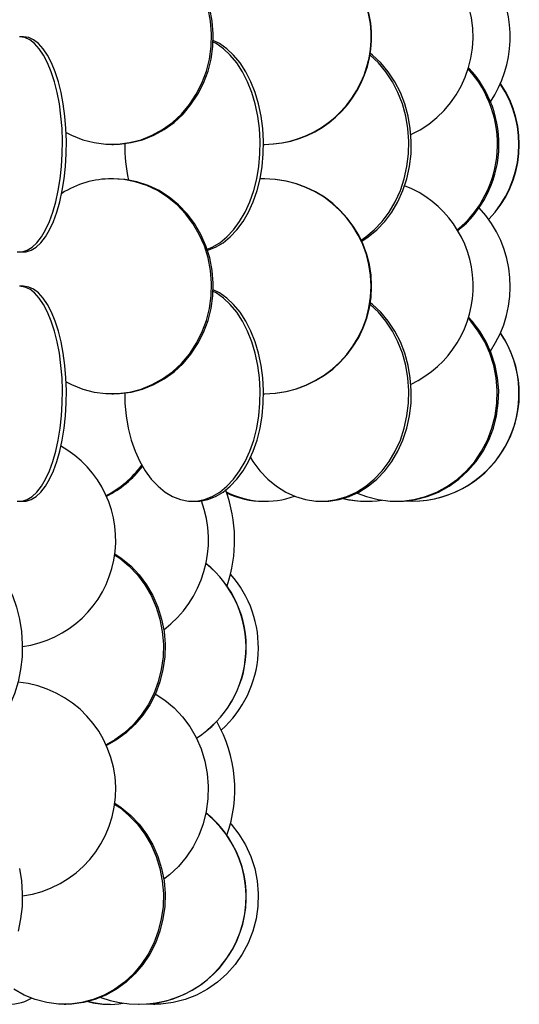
# Model space of a CAD drawing. Header units: millimetres. Extents: x 495 to 2657, y 518 to 2595.
# Tile 13 of 96: x 794 to 852, y 1629 to 1743. Entities that reach past the tile are written whole.
import ezdxf

# ---------------------------------------------------------------- set-up
doc = ezdxf.new("R2010")
doc.units = ezdxf.units.MM

msp = doc.modelspace()

# ---------------------------------------------------------------- linework, layer by layer
at = {"color": 7, "linetype": 'Continuous', "lineweight": 25}
for p, q in [((794.26, 1741.05), (793.8, 1741.05)), ((804.53, 1728.55), (804.72, 1728.55)), ((822.26, 1728.55), (822.31, 1728.55)), ((804.72, 1724.55), (804.53, 1724.55)), ((822.26, 1724.55), (821.77, 1724.54)), ((822.31, 1724.55), (822.26, 1724.55)), ((793.8, 1716.05), (794.26, 1716.05)), ((794.26, 1712.05), (793.8, 1712.05)), ((804.53, 1699.55), (804.72, 1699.55)), ((822.26, 1699.55), (822.31, 1699.55)), ((793.8, 1687.05), (794.26, 1687.05)), ((813.91, 1687.05), (814.29, 1687.05)), ((822.17, 1687.05), (822.4, 1687.05)), ((828.88, 1687.05), (829.16, 1687.05)), ((834.14, 1687.05), (834.24, 1687.05)), ((837.6, 1687.05), (837.77, 1687.05)), ((839.43, 1687.05), (839.47, 1687.05)), ((798.99, 1628.55), (799.18, 1628.55)), ((804.06, 1628.55), (804.34, 1628.55)), ((807.67, 1628.55), (807.7, 1628.55)), ((809.38, 1628.55), (809.52, 1628.55))]:
    msp.add_line(p, q, dxfattribs=at)
at = {"color": 7, "linetype": 'Continuous', "lineweight": 25, "flags": 128}
for points in [[(799.15, 1729.97), (799.85, 1729.61), (801.14, 1729.09), (802.48, 1728.75), (803.84, 1728.57), (805.22, 1728.57), (806.59, 1728.75), (807.92, 1729.09), (809.21, 1729.61), (810.44, 1730.29), (811.58, 1731.11), (812.62, 1732.08), (813.55, 1733.17), (814.35, 1734.38), (815.01, 1735.67), (815.53, 1737.05), (815.89, 1738.47), (816.1, 1739.94), (816.14, 1741.42), (816.02, 1742.89), (815.73, 1744.34)], [(804.72, 1728.55), (805.41, 1728.57), (806.77, 1728.75), (808.11, 1729.09), (809.4, 1729.61), (810.62, 1730.29), (811.76, 1731.11), (812.81, 1732.08), (813.73, 1733.17), (814.54, 1734.38), (815.2, 1735.67), (815.72, 1737.05), (816.08, 1738.47), (816.28, 1739.94), (816.32, 1741.42), (816.2, 1742.89), (815.92, 1744.34)], [(793.51, 1716.07), (794.1, 1716.07), (794.68, 1716.25), (795.26, 1716.59), (795.81, 1717.11), (796.34, 1717.79), (796.82, 1718.61), (797.27, 1719.58), (797.67, 1720.67), (798.01, 1721.88), (798.3, 1723.17), (798.52, 1724.55), (798.68, 1725.97), (798.76, 1727.44), (798.78, 1728.92), (798.73, 1730.39), (798.61, 1731.84), (798.42, 1733.25), (798.16, 1734.58), (797.85, 1735.84), (797.48, 1736.99), (797.05, 1738.02), (796.58, 1738.92), (796.08, 1739.67), (795.54, 1740.27), (794.97, 1740.7), (794.39, 1740.96), (793.8, 1741.05), (793.8, 1741.05)], [(794.26, 1716.05), (794.56, 1716.07), (795.14, 1716.25), (795.72, 1716.59), (796.27, 1717.11), (796.79, 1717.79), (797.28, 1718.61), (797.73, 1719.58), (798.13, 1720.67), (798.47, 1721.88), (798.76, 1723.17), (798.98, 1724.55), (799.13, 1725.97), (799.22, 1727.44), (799.24, 1728.92), (799.19, 1730.39), (799.07, 1731.84), (798.88, 1733.25), (798.62, 1734.58), (798.31, 1735.84), (797.94, 1736.99), (797.51, 1738.02), (797.04, 1738.92), (796.54, 1739.67), (796, 1740.27), (795.43, 1740.7), (794.85, 1740.96), (794.26, 1741.05), (794.26, 1741.05)], [(815.62, 1716.35), (816.21, 1716.59), (817.09, 1717.11), (817.92, 1717.79), (818.69, 1718.61), (819.4, 1719.58), (820.03, 1720.67), (820.58, 1721.88), (821.03, 1723.17), (821.38, 1724.55), (821.63, 1725.97), (821.76, 1727.44), (821.79, 1728.92), (821.71, 1730.39), (821.52, 1731.84), (821.22, 1733.25), (820.82, 1734.58), (820.32, 1735.84), (819.73, 1736.99), (819.06, 1738.02), (818.31, 1738.92), (817.51, 1739.67), (816.65, 1740.27), (816.32, 1740.45)], [(815.66, 1716.24), (815.69, 1716.25), (816.6, 1716.59), (817.47, 1717.11), (818.31, 1717.79), (819.08, 1718.61), (819.79, 1719.58), (820.42, 1720.67), (820.97, 1721.88), (821.42, 1723.17), (821.77, 1724.55), (822.01, 1725.97), (822.15, 1727.44), (822.18, 1728.92), (822.1, 1730.39), (821.9, 1731.84), (821.6, 1733.25), (821.2, 1734.58), (820.7, 1735.84), (820.12, 1736.99), (819.44, 1738.02), (818.7, 1738.92), (817.9, 1739.67), (817.04, 1740.27), (816.32, 1740.63)], [(833.53, 1717.42), (834.07, 1717.79), (835.07, 1718.61), (835.99, 1719.58), (836.81, 1720.67), (837.51, 1721.88), (838.1, 1723.17), (838.55, 1724.55), (838.87, 1725.97), (839.05, 1727.44), (839.08, 1728.92), (838.98, 1730.39), (838.73, 1731.84), (838.34, 1733.25), (837.82, 1734.58), (837.17, 1735.84), (836.41, 1736.99), (835.54, 1738.02), (834.58, 1738.92), (834.56, 1738.93)], [(833.6, 1717.29), (834.36, 1717.79), (835.36, 1718.61), (836.28, 1719.58), (837.09, 1720.67), (837.8, 1721.88), (838.38, 1723.17), (838.84, 1724.55), (839.16, 1725.97), (839.34, 1727.44), (839.37, 1728.92), (839.26, 1730.39), (839.02, 1731.84), (838.63, 1733.25), (838.11, 1734.58), (837.46, 1735.84), (836.7, 1736.99), (835.83, 1738.02), (834.87, 1738.92), (834.59, 1739.14)], [(799.15, 1700.97), (799.85, 1700.61), (801.14, 1700.09), (802.48, 1699.75), (803.84, 1699.57), (805.22, 1699.57), (806.59, 1699.75), (807.92, 1700.09), (809.21, 1700.61), (810.44, 1701.29), (811.58, 1702.11), (812.62, 1703.08), (813.55, 1704.17), (814.35, 1705.38), (815.01, 1706.67), (815.53, 1708.05), (815.89, 1709.47), (816.1, 1710.94), (816.14, 1712.42), (816.02, 1713.89), (815.73, 1715.34), (815.29, 1716.75), (814.7, 1718.08), (813.97, 1719.34), (813.1, 1720.49), (812.11, 1721.52), (811.02, 1722.42), (809.83, 1723.17), (808.58, 1723.77), (807.26, 1724.2), (805.91, 1724.46), (804.53, 1724.55), (804.53, 1724.55)], [(804.72, 1699.55), (805.41, 1699.57), (806.77, 1699.75), (808.11, 1700.09), (809.4, 1700.61), (810.62, 1701.29), (811.76, 1702.11), (812.81, 1703.08), (813.73, 1704.17), (814.54, 1705.38), (815.2, 1706.67), (815.72, 1708.05), (816.08, 1709.47), (816.28, 1710.94), (816.32, 1712.42), (816.2, 1713.89), (815.92, 1715.34), (815.48, 1716.75), (814.89, 1718.08), (814.15, 1719.34), (813.28, 1720.49), (812.3, 1721.52), (811.2, 1722.42), (810.02, 1723.17), (808.76, 1723.77), (807.44, 1724.2), (806.09, 1724.46), (804.72, 1724.55), (804.72, 1724.55)], [(793.51, 1687.07), (794.1, 1687.07), (794.68, 1687.25), (795.26, 1687.59), (795.81, 1688.11), (796.34, 1688.79), (796.82, 1689.61), (797.27, 1690.58), (797.67, 1691.67), (798.01, 1692.88), (798.3, 1694.17), (798.52, 1695.55), (798.68, 1696.97), (798.76, 1698.44), (798.78, 1699.92), (798.73, 1701.39), (798.61, 1702.84), (798.42, 1704.25), (798.16, 1705.58), (797.85, 1706.84), (797.48, 1707.99), (797.05, 1709.02), (796.58, 1709.92), (796.08, 1710.67), (795.54, 1711.27), (794.97, 1711.7), (794.39, 1711.96), (793.8, 1712.05), (793.8, 1712.05)], [(794.26, 1687.05), (794.56, 1687.07), (795.14, 1687.25), (795.72, 1687.59), (796.27, 1688.11), (796.79, 1688.79), (797.28, 1689.61), (797.73, 1690.58), (798.13, 1691.67), (798.47, 1692.88), (798.76, 1694.17), (798.98, 1695.55), (799.13, 1696.97), (799.22, 1698.44), (799.24, 1699.92), (799.19, 1701.39), (799.07, 1702.84), (798.88, 1704.25), (798.62, 1705.58), (798.31, 1706.84), (797.94, 1707.99), (797.51, 1709.02), (797.04, 1709.92), (796.54, 1710.67), (796, 1711.27), (795.43, 1711.7), (794.85, 1711.96), (794.26, 1712.05)], [(806.02, 1699.63), (806.05, 1698.44), (806.19, 1696.97), (806.43, 1695.55), (806.79, 1694.17), (807.24, 1692.88), (807.78, 1691.67), (808.41, 1690.58), (809.12, 1689.61), (809.9, 1688.79), (810.73, 1688.11), (811.6, 1687.59), (812.51, 1687.25), (813.44, 1687.07), (814.37, 1687.07), (815.3, 1687.25), (816.21, 1687.59), (817.09, 1688.11), (817.92, 1688.79), (818.69, 1689.61), (819.4, 1690.58), (820.03, 1691.67), (820.58, 1692.88), (821.03, 1694.17), (821.38, 1695.55), (821.63, 1696.97), (821.76, 1698.44), (821.79, 1699.92), (821.71, 1701.39), (821.52, 1702.84), (821.22, 1704.25), (820.82, 1705.58), (820.32, 1706.84), (819.73, 1707.99), (819.06, 1709.02), (818.31, 1709.92), (817.51, 1710.67), (816.65, 1711.27), (816.32, 1711.45)], [(814.29, 1687.05), (814.76, 1687.07), (815.69, 1687.25), (816.6, 1687.59), (817.47, 1688.11), (818.31, 1688.79), (819.08, 1689.61), (819.79, 1690.58), (820.42, 1691.67), (820.97, 1692.88), (821.42, 1694.17), (821.77, 1695.55), (822.01, 1696.97), (822.15, 1698.44), (822.18, 1699.92), (822.1, 1701.39), (821.9, 1702.84), (821.6, 1704.25), (821.2, 1705.58), (820.7, 1706.84), (820.12, 1707.99), (819.44, 1709.02), (818.7, 1709.92), (817.9, 1710.67), (817.04, 1711.27), (816.32, 1711.63)], [(820.65, 1692.14), (820.95, 1691.67), (821.76, 1690.58), (822.68, 1689.61), (823.68, 1688.79), (824.76, 1688.11), (825.89, 1687.59), (827.07, 1687.25), (828.27, 1687.07), (829.48, 1687.07), (830.68, 1687.25), (831.86, 1687.59), (832.99, 1688.11), (834.07, 1688.79), (835.07, 1689.61), (835.99, 1690.58), (836.81, 1691.67), (837.51, 1692.88), (838.1, 1694.17), (838.55, 1695.55), (838.87, 1696.97), (839.05, 1698.44), (839.08, 1699.92), (838.98, 1701.39), (838.73, 1702.84), (838.34, 1704.25), (837.82, 1705.58), (837.17, 1706.84), (836.41, 1707.99), (835.54, 1709.02), (834.58, 1709.92), (834.56, 1709.93)], [(829.16, 1687.05), (829.77, 1687.07), (830.97, 1687.25), (832.15, 1687.59), (833.28, 1688.11), (834.36, 1688.79), (835.36, 1689.61), (836.28, 1690.58), (837.09, 1691.67), (837.8, 1692.88), (838.38, 1694.17), (838.84, 1695.55), (839.16, 1696.97), (839.34, 1698.44), (839.37, 1699.92), (839.26, 1701.39), (839.02, 1702.84), (838.63, 1704.25), (838.11, 1705.58), (837.46, 1706.84), (836.7, 1707.99), (835.83, 1709.02), (834.87, 1709.92), (834.59, 1710.14)], [(837.77, 1687.05), (838.47, 1687.07), (839.85, 1687.25), (841.21, 1687.59), (842.52, 1688.11), (843.76, 1688.79), (844.92, 1689.61), (845.97, 1690.58), (846.91, 1691.67), (847.73, 1692.88), (848.4, 1694.17), (848.93, 1695.55), (849.29, 1696.97), (849.5, 1698.44), (849.54, 1699.92), (849.42, 1701.39), (849.13, 1702.84), (848.68, 1704.25), (848.08, 1705.58), (847.34, 1706.84), (846.46, 1707.99), (846.03, 1708.45)], [(833.08, 1688), (834.16, 1687.59), (835.52, 1687.25), (836.9, 1687.07), (838.3, 1687.07), (839.68, 1687.25), (841.04, 1687.59), (842.35, 1688.11), (843.59, 1688.79), (844.75, 1689.61), (845.8, 1690.58), (846.75, 1691.67), (847.56, 1692.88), (848.23, 1694.17), (848.76, 1695.55), (849.13, 1696.97), (849.33, 1698.44), (849.37, 1699.92), (849.25, 1701.39), (848.96, 1702.84), (848.52, 1704.25), (847.92, 1705.58), (847.17, 1706.84), (846.29, 1707.99), (845.99, 1708.32)], [(787.77, 1681.88), (788.02, 1681.77), (789.03, 1681.17), (789.99, 1680.42), (790.87, 1679.52), (791.66, 1678.49), (792.36, 1677.34), (792.95, 1676.08), (793.43, 1674.75), (793.78, 1673.34), (794.01, 1671.89), (794.11, 1670.42), (794.08, 1668.94), (793.91, 1667.47), (793.62, 1666.05), (793.2, 1664.67), (792.67, 1663.38), (792.02, 1662.17), (791.28, 1661.08), (790.44, 1660.11), (789.52, 1659.29), (788.53, 1658.61), (787.49, 1658.09), (787.02, 1657.92)], [(804.87, 1680.93), (805.63, 1680.42), (806.72, 1679.52), (807.7, 1678.49), (808.56, 1677.34), (809.29, 1676.08), (809.88, 1674.75), (810.31, 1673.34), (810.6, 1671.89), (810.72, 1670.42), (810.68, 1668.94), (810.47, 1667.47), (810.11, 1666.05), (809.6, 1664.67), (808.94, 1663.38), (808.14, 1662.17), (807.22, 1661.08), (806.19, 1660.11), (805.05, 1659.29), (803.89, 1658.64)], [(804.85, 1680.82), (805.44, 1680.42), (806.52, 1679.52), (807.5, 1678.49), (808.37, 1677.34), (809.1, 1676.08), (809.68, 1674.75), (810.12, 1673.34), (810.4, 1671.89), (810.52, 1670.42), (810.48, 1668.94), (810.28, 1667.47), (809.92, 1666.05), (809.41, 1664.67), (808.75, 1663.38), (807.95, 1662.17), (807.03, 1661.08), (805.99, 1660.11), (804.86, 1659.29), (803.86, 1658.71)], [(809.58, 1664.64), (810.69, 1663.92), (811.77, 1663.02), (812.74, 1661.99), (813.6, 1660.84), (814.32, 1659.58), (814.91, 1658.25), (815.34, 1656.84), (815.62, 1655.39), (815.74, 1653.92), (815.7, 1652.44), (815.5, 1650.97), (815.14, 1649.55), (814.63, 1648.17), (813.98, 1646.88), (813.19, 1645.67), (812.27, 1644.58), (811.24, 1643.61), (810.57, 1643.09)], [(804.85, 1651.82), (805.44, 1651.42), (806.52, 1650.52), (807.5, 1649.49), (808.37, 1648.34), (809.1, 1647.08), (809.68, 1645.75), (810.12, 1644.34), (810.4, 1642.89), (810.52, 1641.42), (810.48, 1639.94), (810.28, 1638.47), (809.92, 1637.05), (809.41, 1635.67), (808.75, 1634.38), (807.95, 1633.17), (807.03, 1632.08), (805.99, 1631.11), (804.86, 1630.29), (803.64, 1629.61), (802.36, 1629.09), (801.03, 1628.75), (799.67, 1628.57), (798.31, 1628.57), (796.95, 1628.75), (795.62, 1629.09), (794.34, 1629.61), (793.12, 1630.29)], [(804.87, 1651.93), (805.63, 1651.42), (806.72, 1650.52), (807.7, 1649.49), (808.56, 1648.34), (809.29, 1647.08), (809.88, 1645.75), (810.31, 1644.34), (810.6, 1642.89), (810.72, 1641.42), (810.68, 1639.94), (810.47, 1638.47), (810.11, 1637.05), (809.6, 1635.67), (808.94, 1634.38), (808.14, 1633.17), (807.22, 1632.08), (806.19, 1631.11), (805.05, 1630.29), (803.83, 1629.61), (802.55, 1629.09), (801.22, 1628.75), (799.87, 1628.57), (799.18, 1628.55)], [(818.34, 1649.57), (818.41, 1649.49), (819.31, 1648.34), (820.07, 1647.08), (820.69, 1645.75), (821.15, 1644.34), (821.44, 1642.89), (821.57, 1641.42), (821.53, 1639.94), (821.31, 1638.47), (820.94, 1637.05), (820.4, 1635.67), (819.71, 1634.38), (818.88, 1633.17), (817.91, 1632.08), (816.83, 1631.11), (815.65, 1630.29), (814.38, 1629.61), (813.04, 1629.09), (811.65, 1628.75), (810.23, 1628.57), (808.8, 1628.57), (808.62, 1628.58)], [(793.78, 1644.34), (794.01, 1642.89), (794.11, 1641.42), (794.08, 1639.94), (793.91, 1638.47), (793.62, 1637.05)], [(809.38, 1628.55), (808.67, 1628.57), (808.56, 1628.58)]]:
    msp.add_lwpolyline(points, dxfattribs=at)
at = {"color": 7, "linetype": 'Continuous', "lineweight": 25}
for centre, radius, start, end in [((822.19, 1741.06), 12.51, 270.3166, 57.4535), ((822.24, 1741.06), 12.51, 270.3164, 57.7082), ((837.33, 1741.05), 13.55, 326.1603, 29.8509), ((834, 1741.05), 12.56, 295.1391, 21.2067), ((836.43, 1728.56), 12.97, 309.7761, 42.4921), ((836.61, 1728.56), 12.96, 309.1105, 43.3306), ((839.38, 1728.55), 12.52, 316.0061, 34.2514), ((839.42, 1728.55), 12.52, 315.8773, 34.4203), ((825.15, 1728.51), 19.13, 179.6556, 192.3962), ((804.57, 1713.53), 11.02, 90.1725, 122.2054), ((822.2, 1712.05), 12.5, 270.2536, 89.7464), ((822.25, 1712.05), 12.5, 270.2536, 89.7464), ((834.01, 1712.05), 12.56, 295.1082, 68.5902), ((837.47, 1712.03), 13.41, 325.9006, 43.0005), ((839.41, 1699.55), 12.5, 266.1711, 34.3275), ((839.44, 1699.55), 12.5, 270.1179, 34.4813), ((792.47, 1682.55), 12.51, 277.5574, 60.9111), ((798.52, 1698.19), 11.76, 297.0105, 323.8209), ((798.75, 1698.14), 11.69, 296.0784, 323.0034), ((802.31, 1682.54), 16.51, 341.1081, 20.5145), ((822.4, 1697.03), 9.98, 242.8317, 289.7849), ((822.18, 1697.08), 10.03, 244.6366, 269.9086), ((802.67, 1682.55), 13.1, 307.0492, 20.3045), ((834.14, 1699.04), 11.99, 256.9407, 269.9969), ((834.24, 1699.04), 11.99, 256.6669, 278.2193), ((807.63, 1670.05), 12.51, 302.5576, 51.2255), ((807.66, 1670.05), 12.51, 302.4254, 51.3868), ((808.79, 1670.05), 12.79, 311.5197, 41.7454), ((792.48, 1653.55), 12.5, 277.5258, 84.7973), ((802.77, 1653.52), 16.06, 340.6496, 29.5535), ((807.65, 1641.05), 12.5, 249.4105, 51.3086), ((807.67, 1641.05), 12.5, 270.1099, 51.43), ((792.66, 1633.51), 4.94, 224.9168, 300.5033), ((804.06, 1637.19), 8.64, 254.5019, 269.961), ((804.34, 1637.15), 8.61, 253.5681, 280.1017)]:
    msp.add_arc(centre, radius, start, end, dxfattribs=at)

doc.saveas('drawing.dxf')
